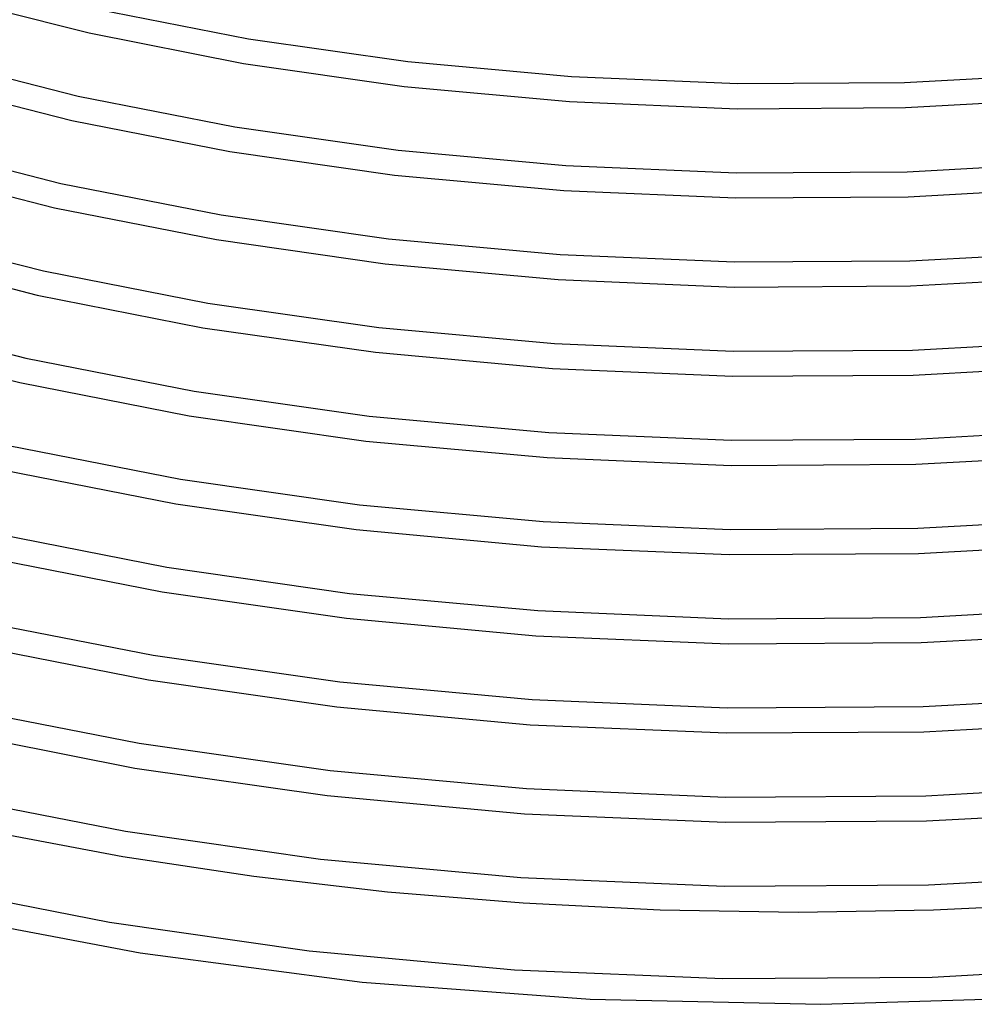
# Model space of a CAD drawing. Header units: millimetres. Extents: x -374 to 374, y -188 to 321.
# Tile 38 of 112: x -124 to 28, y -172 to -15. Entities that reach past the tile are written whole.
import ezdxf

# ---------------------------------------------------------------- set-up
doc = ezdxf.new("R2010")
doc.units = ezdxf.units.MM
doc.layers.add('THICK', color=7, linetype='Continuous')

msp = doc.modelspace()

# ---------------------------------------------------------------- linework, layer by layer
at = {"layer": 'THICK'}
for p, q in [((-136.42, -11.19), (-113.1, -17.12)), ((-112.05, -13.26), (-87.69, -18.04)), ((-113.1, -17.12), (-88.5, -21.96)), ((-87.69, -18.04), (-62.33, -21.67)), ((-138.47, -21.16), (-114.82, -27.16)), ((-62.33, -21.67), (-36.26, -24.06)), ((-88.5, -21.96), (-62.9, -25.63)), ((-139.74, -24.96), (-115.85, -31.03)), ((-36.26, -24.06), (-9.79, -25.18)), ((-9.79, -25.18), (16.79, -25.01)), ((16.79, -25.01), (43.19, -23.55)), ((-62.9, -25.63), (-36.59, -28.04)), ((-114.82, -27.16), (-89.86, -32.07)), ((-36.59, -28.04), (-9.88, -29.18)), ((16.93, -29), (43.56, -27.53)), ((-9.88, -29.18), (16.93, -29)), ((-115.85, -31.03), (-90.65, -35.99)), ((-89.86, -32.07), (-63.87, -35.78)), ((-141.82, -34.92), (-117.59, -41.07)), ((-90.65, -35.99), (-64.43, -39.74)), ((-63.87, -35.78), (-37.16, -38.23)), ((-143.06, -38.72), (-118.6, -44.94)), ((-37.16, -38.23), (-10.03, -39.38)), ((17.2, -39.2), (44.25, -37.71)), ((-64.43, -39.74), (-37.48, -42.22)), ((-10.03, -39.38), (17.2, -39.2)), ((-117.59, -41.07), (-92.03, -46.09)), ((-37.48, -42.22), (-10.13, -43.37)), ((17.34, -43.2), (44.62, -41.69)), ((-10.13, -43.37), (17.34, -43.2)), ((-118.6, -44.94), (-92.8, -50.01)), ((-92.03, -46.09), (-65.41, -49.89)), ((-145.16, -48.67), (-120.37, -54.97)), ((-92.8, -50.01), (-65.96, -53.85)), ((-65.41, -49.89), (-38.06, -52.4)), ((-146.39, -52.48), (-121.36, -58.84)), ((-38.06, -52.4), (-10.28, -53.57)), ((17.61, -53.39), (45.31, -51.87)), ((-65.96, -53.85), (-38.37, -56.39)), ((-10.28, -53.57), (17.61, -53.39)), ((-120.37, -54.97), (-94.2, -60.11)), ((-38.37, -56.39), (-10.37, -57.57)), ((17.75, -57.39), (45.68, -55.85)), ((-10.37, -57.57), (17.75, -57.39)), ((-121.36, -58.84), (-94.96, -64.04)), ((-94.2, -60.11), (-66.96, -64)), ((-148.51, -62.43), (-123.15, -68.87)), ((-94.96, -64.04), (-67.49, -67.96)), ((-66.96, -64), (-38.96, -66.57)), ((-149.72, -66.24), (-124.13, -72.75)), ((-38.96, -66.57), (-10.52, -67.77)), ((18.03, -67.59), (46.38, -66.02)), ((-123.15, -68.87), (-96.37, -74.13)), ((-67.49, -67.96), (-39.27, -70.56)), ((-10.52, -67.77), (18.03, -67.59)), ((18.17, -71.59), (46.74, -70.01)), ((-39.27, -70.56), (-10.61, -71.77)), ((-10.61, -71.77), (18.17, -71.59)), ((-124.13, -72.75), (-97.13, -78.06)), ((-96.37, -74.13), (-68.5, -78.11)), ((-97.13, -78.06), (-69.03, -82.08)), ((-68.5, -78.11), (-39.85, -80.74)), ((-39.85, -80.74), (-10.76, -81.97)), ((18.45, -81.78), (47.45, -80.18)), ((-125.93, -82.77), (-98.55, -88.15)), ((-69.03, -82.08), (-40.16, -84.73)), ((-10.76, -81.97), (18.45, -81.78)), ((18.58, -85.78), (47.81, -84.17)), ((-40.16, -84.73), (-10.85, -85.97)), ((-10.85, -85.97), (18.58, -85.78)), ((-126.9, -86.65), (-99.29, -92.08)), ((-98.55, -88.15), (-70.05, -92.22)), ((-99.29, -92.08), (-70.57, -96.19)), ((-70.05, -92.22), (-40.75, -94.91)), ((-40.75, -94.91), (-11, -96.17)), ((18.87, -95.98), (48.53, -94.34)), ((-128.72, -96.67), (-100.73, -102.17)), ((-70.57, -96.19), (-41.05, -98.9)), ((-11, -96.17), (18.87, -95.98)), ((19, -99.97), (48.88, -98.32)), ((-41.05, -98.9), (-11.09, -100.17)), ((-11.09, -100.17), (19, -99.97)), ((-129.67, -100.55), (-101.46, -106.1)), ((-100.73, -102.17), (-71.6, -106.33)), ((-101.46, -106.1), (-72.11, -110.3)), ((-71.6, -106.33), (-41.65, -109.08)), ((-41.65, -109.08), (-11.24, -110.37)), ((19.29, -110.17), (49.61, -108.49)), ((-131.51, -110.57), (-102.91, -116.19)), ((-72.11, -110.3), (-41.94, -113.07)), ((-11.24, -110.37), (19.29, -110.17)), ((19.43, -114.17), (49.96, -112.48)), ((-41.94, -113.07), (-11.32, -114.37)), ((-11.32, -114.37), (19.43, -114.17)), ((-132.45, -114.46), (-103.63, -120.12)), ((-102.91, -116.19), (-73.15, -120.44)), ((-103.63, -120.12), (-73.65, -124.41)), ((-73.15, -120.44), (-42.55, -123.25)), ((-42.55, -123.25), (-11.48, -124.56)), ((19.72, -124.36), (50.7, -122.65)), ((-134.3, -124.46), (-105.1, -130.21)), ((-73.65, -124.41), (-42.84, -127.24)), ((-11.48, -124.56), (19.72, -124.36)), ((19.85, -128.36), (51.04, -126.64)), ((-135.22, -128.36), (-105.8, -134.14)), ((-42.84, -127.24), (-11.56, -128.56)), ((-11.56, -128.56), (19.85, -128.36)), ((-105.1, -130.21), (-74.7, -134.55)), ((-105.8, -134.14), (-75.19, -138.52)), ((-74.7, -134.55), (-43.45, -137.42)), ((-43.45, -137.42), (-11.72, -138.76)), ((20.15, -138.56), (51.78, -136.81)), ((-137.1, -138.36), (-107.28, -144.22)), ((-75.19, -138.52), (-43.73, -141.41)), ((-11.72, -138.76), (20.15, -138.56)), ((20.28, -142.56), (52.12, -140.79)), ((-43.73, -141.41), (-11.79, -142.76)), ((-11.79, -142.76), (20.28, -142.56)), ((-127.97, -144.42), (-107.69, -148.21)), ((-107.28, -144.22), (-76.25, -148.66)), ((-107.69, -148.21), (-86.87, -151.36)), ((-76.25, -148.66), (-44.35, -151.59)), ((-86.87, -151.36), (-65.58, -153.84)), ((-44.35, -151.59), (-11.95, -152.96)), ((20.58, -152.75), (52.88, -150.96)), ((-140.41, -152.69), (-109.86, -158.7)), ((-11.95, -152.96), (20.58, -152.75)), ((-65.58, -153.84), (-43.96, -155.62)), ((-43.96, -155.62), (-22.12, -156.7)), ((-22.12, -156.7), (-0.17, -157.07)), ((-0.17, -157.07), (21.41, -156.73)), ((21.41, -156.73), (42.89, -155.69)), ((-138.92, -157.12), (-104.98, -163.56)), ((-109.86, -158.7), (-78.05, -163.25)), ((-104.98, -163.56), (-69.61, -168.21)), ((-78.05, -163.25), (-45.36, -166.26)), ((21.19, -167.44), (54.29, -165.6)), ((-45.36, -166.26), (-12.15, -167.66)), ((-12.15, -167.66), (21.19, -167.44)), ((-69.61, -168.21), (-33.3, -170.96)), ((3.46, -171.76), (40.17, -170.59)), ((-33.3, -170.96), (3.46, -171.76))]:
    msp.add_line(p, q, dxfattribs=at)

doc.saveas('drawing.dxf')
